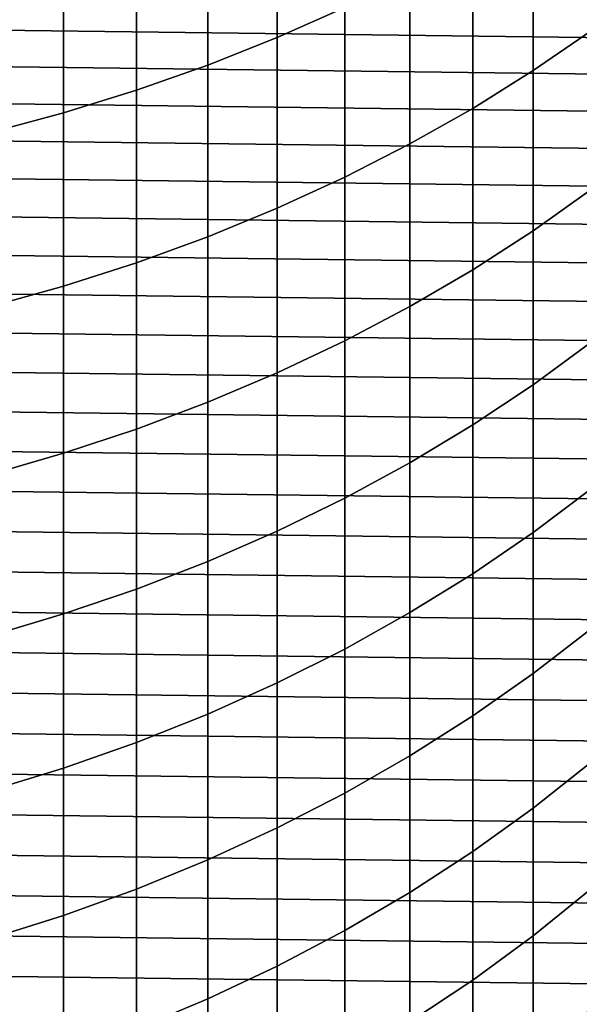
# Model space of a CAD drawing. Header units: metres. Extents: x -32 to 117, y -314 to 32.
# Tile 11 of 256: x 4.62 to 9.1, y -302.07 to -294.2. Entities that reach past the tile are written whole.
import ezdxf

# ---------------------------------------------------------------- set-up
doc = ezdxf.new("R2010")
doc.units = ezdxf.units.M
doc.layers.add('solid_24_501_064_XXX', color=7, linetype='CONTINUOUS')

msp = doc.modelspace()

# ---------------------------------------------------------------- linework, layer by layer
at = {"layer": 'solid_24_501_064_XXX'}
for points in [[(6.683336, -294.338135, 330.082886), (7.222413, -294.09903, 329.839264), (7.222413, -292.695801, 331.169312), (6.683336, -292.9263, 331.421112)], [(6.128158, -294.558411, 330.307373), (6.683336, -294.338135, 330.082886), (6.683336, -292.9263, 331.421112), (6.128158, -293.138672, 331.653076)], [(8.730267, -294.60257, 327.650513), (9.192389, -294.283691, 327.347351), (9.192389, -292.966675, 328.685333), (8.730267, -293.274841, 328.999359)], [(5.558216, -294.759338, 330.512146), (6.128158, -294.558411, 330.307373), (6.128158, -293.138672, 331.653076), (5.558216, -293.332397, 331.864685)], [(8.247112, -294.904602, 327.937714), (8.730267, -294.60257, 327.650513), (8.730267, -293.274841, 328.999359), (8.247112, -293.566742, 329.296814)], [(4.974885, -294.94043, 330.696686), (5.558216, -294.759338, 330.512146), (5.558216, -293.332397, 331.864685), (4.974885, -293.506989, 332.055389)], [(4.379568, -295.101288, 330.860596), (4.974885, -294.94043, 330.696686), (4.974885, -293.506989, 332.055389), (4.379568, -293.662079, 332.224762)], [(7.744091, -295.189087, 328.208191), (8.247112, -294.904602, 327.937714), (8.247112, -293.566742, 329.296814), (7.744091, -293.841705, 329.577026)], [(-11.416963, -293.793091, 255.305557), (11.568325, -294.079498, 255.305557), (11.712566, -294.36969, 255.305557), (-11.568325, -294.079498, 255.305557)], [(7.222413, -295.455353, 328.461365), (7.744091, -295.189087, 328.208191), (7.744091, -293.841705, 329.577026), (7.222413, -294.09903, 329.839264)], [(-11.568325, -294.079498, 255.305557), (11.712566, -294.36969, 255.305557), (11.849569, -294.663483, 255.305557), (-11.712566, -294.36969, 255.305557)], [(6.683336, -295.702728, 328.696594), (7.222413, -295.455353, 328.461365), (7.222413, -294.09903, 329.839264), (6.683336, -294.338135, 330.082886)], [(8.730267, -295.882751, 326.256531), (9.192389, -295.553589, 325.964569), (9.192389, -294.283691, 327.347351), (8.730267, -294.60257, 327.650513)], [(-11.712566, -294.36969, 255.305557), (11.849569, -294.663483, 255.305557), (11.979115, -294.960419, 255.305557), (-11.849569, -294.663483, 255.305557)], [(6.128158, -295.930664, 328.9133), (6.683336, -295.702728, 328.696594), (6.683336, -294.338135, 330.082886), (6.128158, -294.558411, 330.307373)], [(5.558216, -296.13858, 329.110992), (6.128158, -295.930664, 328.9133), (6.128158, -294.558411, 330.307373), (5.558216, -294.759338, 330.512146)], [(8.247112, -296.19455, 326.533051), (8.730267, -295.882751, 326.256531), (8.730267, -294.60257, 327.650513), (8.247112, -294.904602, 327.937714)], [(-11.849569, -294.663483, 255.305557), (11.979115, -294.960419, 255.305557), (12.101293, -295.260681, 255.305557), (-11.979115, -294.960419, 255.305557)], [(4.974885, -296.325958, 329.289154), (5.558216, -296.13858, 329.110992), (5.558216, -294.759338, 330.512146), (4.974885, -294.94043, 330.696686)], [(4.379568, -296.492371, 329.447388), (4.974885, -296.325958, 329.289154), (4.974885, -294.94043, 330.696686), (4.379568, -295.101288, 330.860596)], [(7.744091, -296.488251, 326.793549), (8.247112, -296.19455, 326.533051), (8.247112, -294.904602, 327.937714), (7.744091, -295.189087, 328.208191)], [(-11.979115, -294.960419, 255.305557), (12.101293, -295.260681, 255.305557), (12.216041, -295.564117, 255.305557), (-12.101293, -295.260681, 255.305557)], [(7.222413, -296.763123, 327.037323), (7.744091, -296.488251, 326.793549), (7.744091, -295.189087, 328.208191), (7.222413, -295.455353, 328.461365)], [(-12.101293, -295.260681, 255.305557), (12.216041, -295.564117, 255.305557), (12.32311, -295.870087, 255.305557), (-12.216041, -295.564117, 255.305557)], [(6.683336, -297.018524, 327.263855), (7.222413, -296.763123, 327.037323), (7.222413, -295.455353, 328.461365), (6.683336, -295.702728, 328.696594)], [(-12.216041, -295.564117, 255.305557), (12.32311, -295.870087, 255.305557), (12.422443, -296.178406, 255.305557), (-12.32311, -295.870087, 255.305557)], [(8.730267, -297.113922, 324.819), (9.192389, -296.774841, 324.538635), (9.192389, -295.553589, 325.964569), (8.730267, -295.882751, 326.256531)], [(6.128158, -297.253815, 327.472534), (6.683336, -297.018524, 327.263855), (6.683336, -295.702728, 328.696594), (6.128158, -295.930664, 328.9133)], [(-12.32311, -295.870087, 255.305557), (12.422443, -296.178406, 255.305557), (12.514118, -296.489349, 255.305557), (-12.422443, -296.178406, 255.305557)], [(8.247112, -297.43512, 325.084595), (8.730267, -297.113922, 324.819), (8.730267, -295.882751, 326.256531), (8.247112, -296.19455, 326.533051)], [(5.558216, -297.468445, 327.662903), (6.128158, -297.253815, 327.472534), (6.128158, -295.930664, 328.9133), (5.558216, -296.13858, 329.110992)], [(-12.422443, -296.178406, 255.305557), (12.514118, -296.489349, 255.305557), (12.597995, -296.802338, 255.305557), (-12.514118, -296.489349, 255.305557)], [(4.974885, -297.661896, 327.834473), (5.558216, -297.468445, 327.662903), (5.558216, -296.13858, 329.110992), (4.974885, -296.325958, 329.289154)], [(7.744091, -297.73764, 325.334747), (8.247112, -297.43512, 325.084595), (8.247112, -296.19455, 326.533051), (7.744091, -296.488251, 326.793549)], [(4.379568, -297.833679, 327.986847), (4.974885, -297.661896, 327.834473), (4.974885, -296.325958, 329.289154), (4.379568, -296.492371, 329.447388)], [(-12.514118, -296.489349, 255.305557), (12.597995, -296.802338, 255.305557), (12.674006, -297.117249, 255.305557), (-12.597995, -296.802338, 255.305557)], [(7.222413, -298.020782, 325.568848), (7.744091, -297.73764, 325.334747), (7.744091, -296.488251, 326.793549), (7.222413, -296.763123, 327.037323)], [(6.683336, -298.283875, 325.786377), (7.222413, -298.020782, 325.568848), (7.222413, -296.763123, 327.037323), (6.683336, -297.018524, 327.263855)], [(-12.597995, -296.802338, 255.305557), (12.674006, -297.117249, 255.305557), (12.742227, -297.434357, 255.305557), (-12.674006, -297.117249, 255.305557)], [(8.730267, -298.294525, 323.339722), (9.192389, -297.945953, 323.071259), (9.192389, -296.774841, 324.538635), (8.730267, -297.113922, 324.819)], [(6.128158, -298.526245, 325.986816), (6.683336, -298.283875, 325.786377), (6.683336, -297.018524, 327.263855), (6.128158, -297.253815, 327.472534)], [(-12.674006, -297.117249, 255.305557), (12.742227, -297.434357, 255.305557), (12.80253, -297.753021, 255.305557), (-12.742227, -297.434357, 255.305557)], [(8.247112, -298.624725, 323.593994), (8.730267, -298.294525, 323.339722), (8.730267, -297.113922, 324.819), (8.247112, -297.43512, 325.084595)], [(5.558216, -298.747345, 326.169617), (6.128158, -298.526245, 325.986816), (6.128158, -297.253815, 327.472534), (5.558216, -297.468445, 327.662903)], [(-12.742227, -297.434357, 255.305557), (12.80253, -297.753021, 255.305557), (12.854804, -298.072723, 255.305557), (-12.80253, -297.753021, 255.305557)], [(4.974885, -298.946625, 326.334381), (5.558216, -298.747345, 326.169617), (5.558216, -297.468445, 327.662903), (4.974885, -297.661896, 327.834473)], [(7.744091, -298.93576, 323.833527), (8.247112, -298.624725, 323.593994), (8.247112, -297.43512, 325.084595), (7.744091, -297.73764, 325.334747)], [(4.379568, -299.123596, 326.480713), (4.974885, -298.946625, 326.334381), (4.974885, -297.661896, 327.834473), (4.379568, -297.833679, 327.986847)], [(-12.80253, -297.753021, 255.305557), (12.854804, -298.072723, 255.305557), (12.899107, -298.393799, 255.305557), (-12.854804, -298.072723, 255.305557)], [(7.222413, -299.226837, 324.057709), (7.744091, -298.93576, 323.833527), (7.744091, -297.73764, 325.334747), (7.222413, -298.020782, 325.568848)], [(6.683336, -299.497314, 324.265991), (7.222413, -299.226837, 324.057709), (7.222413, -298.020782, 325.568848), (6.683336, -298.283875, 325.786377)], [(8.730267, -299.423187, 321.820404), (9.192389, -299.065521, 321.564178), (9.192389, -297.945953, 323.071259), (8.730267, -298.294525, 323.339722)], [(-12.854804, -298.072723, 255.305557), (12.899107, -298.393799, 255.305557), (12.935406, -298.715942, 255.305557), (-12.899107, -298.393799, 255.305557)], [(6.128158, -299.74649, 324.457886), (6.683336, -299.497314, 324.265991), (6.683336, -298.283875, 325.786377), (6.128158, -298.526245, 325.986816)], [(8.247112, -299.762024, 322.06311), (8.730267, -299.423187, 321.820404), (8.730267, -298.294525, 323.339722), (8.247112, -298.624725, 323.593994)], [(-12.899107, -298.393799, 255.305557), (12.935406, -298.715942, 255.305557), (12.963638, -299.038605, 255.305557), (-12.935406, -298.715942, 255.305557)], [(5.558216, -299.973785, 324.632935), (6.128158, -299.74649, 324.457886), (6.128158, -298.526245, 325.986816), (5.558216, -298.747345, 326.169617)], [(7.744091, -300.081146, 322.291718), (8.247112, -299.762024, 322.06311), (8.247112, -298.624725, 323.593994), (7.744091, -298.93576, 323.833527)], [(-12.935406, -298.715942, 255.305557), (12.963638, -299.038605, 255.305557), (12.983808, -299.361816, 255.305557), (-12.963638, -299.038605, 255.305557)], [(4.974885, -300.178619, 324.79071), (5.558216, -299.973785, 324.632935), (5.558216, -298.747345, 326.169617), (4.974885, -298.946625, 326.334381)], [(4.379568, -300.360565, 324.930817), (4.974885, -300.178619, 324.79071), (4.974885, -298.946625, 326.334381), (4.379568, -299.123596, 326.480713)], [(7.222413, -300.379822, 322.505676), (7.744091, -300.081146, 322.291718), (7.744091, -298.93576, 323.833527), (7.222413, -299.226837, 324.057709)], [(-12.963638, -299.038605, 255.305557), (12.983808, -299.361816, 255.305557), (12.995928, -299.685699, 255.305557), (-12.983808, -299.361816, 255.305557)], [(8.730267, -300.498566, 320.262909), (9.192389, -300.132233, 320.019226), (9.192389, -299.065521, 321.564178), (8.730267, -299.423187, 321.820404)], [(6.683336, -300.657318, 322.704468), (7.222413, -300.379822, 322.505676), (7.222413, -299.226837, 324.057709), (6.683336, -299.497314, 324.265991)], [(-12.983808, -299.361816, 255.305557), (12.995928, -299.685699, 255.305557), (13, -300.010223, 255.305557), (-12.995928, -299.685699, 255.305557)], [(8.247112, -300.845581, 320.493744), (8.730267, -300.498566, 320.262909), (8.730267, -299.423187, 321.820404), (8.247112, -299.762024, 322.06311)], [(6.128158, -300.912994, 322.887604), (6.683336, -300.657318, 322.704468), (6.683336, -299.497314, 324.265991), (6.128158, -299.74649, 324.457886)], [(12.995928, -300.334778, 255.305557), (-13, -300.010223, 255.305557), (-12.995928, -299.685699, 255.305557), (13, -300.010223, 255.305557)], [(5.558216, -301.14624, 323.054688), (6.128158, -300.912994, 322.887604), (6.128158, -299.74649, 324.457886), (5.558216, -299.973785, 324.632935)], [(7.744091, -301.172424, 320.711151), (8.247112, -300.845581, 320.493744), (8.247112, -299.762024, 322.06311), (7.744091, -300.081146, 322.291718)], [(4.974885, -301.356445, 323.205261), (5.558216, -301.14624, 323.054688), (5.558216, -299.973785, 324.632935), (4.974885, -300.178619, 324.79071)], [(12.983808, -300.658661, 255.305557), (-12.995928, -300.334778, 255.305557), (-13, -300.010223, 255.305557), (12.995928, -300.334778, 255.305557)], [(7.222413, -301.478333, 320.914642), (7.744091, -301.172424, 320.711151), (7.744091, -300.081146, 322.291718), (7.222413, -300.379822, 322.505676)], [(8.730267, -301.519348, 318.669128), (9.192389, -301.144775, 318.438263), (9.192389, -300.132233, 320.019226), (8.730267, -300.498566, 320.262909)], [(4.379568, -301.543121, 323.338989), (4.974885, -301.356445, 323.205261), (4.974885, -300.178619, 324.79071), (4.379568, -300.360565, 324.930817)], [(12.963638, -300.981873, 255.305557), (-12.983808, -300.658661, 255.305557), (-12.995928, -300.334778, 255.305557), (12.983808, -300.658661, 255.305557)], [(6.683336, -301.762573, 321.103699), (7.222413, -301.478333, 320.914642), (7.222413, -300.379822, 322.505676), (6.683336, -300.657318, 322.704468)], [(8.247112, -301.874146, 318.887787), (8.730267, -301.519348, 318.669128), (8.730267, -300.498566, 320.262909), (8.247112, -300.845581, 320.493744)], [(12.935406, -301.304535, 255.305557), (-12.963638, -300.981873, 255.305557), (-12.983808, -300.658661, 255.305557), (12.963638, -300.981873, 255.305557)], [(6.128158, -302.024445, 321.277893), (6.683336, -301.762573, 321.103699), (6.683336, -300.657318, 322.704468), (6.128158, -300.912994, 322.887604)], [(7.744091, -302.208313, 319.09375), (8.247112, -301.874146, 318.887787), (8.247112, -300.845581, 320.493744), (7.744091, -301.172424, 320.711151)], [(5.558216, -302.263306, 321.436768), (6.128158, -302.024445, 321.277893), (6.128158, -300.912994, 322.887604), (5.558216, -301.14624, 323.054688)], [(12.899107, -301.626678, 255.305557), (-12.935406, -301.304535, 255.305557), (-12.963638, -300.981873, 255.305557), (12.935406, -301.304535, 255.305557)], [(4.974885, -302.478607, 321.579987), (5.558216, -302.263306, 321.436768), (5.558216, -301.14624, 323.054688), (4.974885, -301.356445, 323.205261)], [(7.222413, -302.521118, 319.286499), (7.744091, -302.208313, 319.09375), (7.744091, -301.172424, 320.711151), (7.222413, -301.478333, 320.914642)], [(8.730267, -302.484283, 317.040924), (9.192389, -302.101959, 316.823181), (9.192389, -301.144775, 318.438263), (8.730267, -301.519348, 318.669128)], [(12.854804, -301.947754, 255.305557), (-12.899107, -301.626678, 255.305557), (-12.935406, -301.304535, 255.305557), (12.899107, -301.626678, 255.305557)], [(4.379568, -302.6698, 321.707153), (4.974885, -302.478607, 321.579987), (4.974885, -301.356445, 323.205261), (4.379568, -301.543121, 323.338989)], [(6.683336, -302.811707, 319.465607), (7.222413, -302.521118, 319.286499), (7.222413, -301.478333, 320.914642), (6.683336, -301.762573, 321.103699)], [(8.247112, -302.846436, 317.247162), (8.730267, -302.484283, 317.040924), (8.730267, -301.519348, 318.669128), (8.247112, -301.874146, 318.887787)], [(12.80253, -302.267456, 255.305557), (-12.854804, -301.947754, 255.305557), (-12.899107, -301.626678, 255.305557), (12.854804, -301.947754, 255.305557)], [(6.128158, -303.079468, 319.630615), (6.683336, -302.811707, 319.465607), (6.683336, -301.762573, 321.103699), (6.128158, -302.024445, 321.277893)], [(7.744091, -303.187561, 317.441406), (8.247112, -302.846436, 317.247162), (8.247112, -301.874146, 318.887787), (7.744091, -302.208313, 319.09375)], [(12.742227, -302.586121, 255.305557), (-12.80253, -302.267456, 255.305557), (-12.854804, -301.947754, 255.305557), (12.80253, -302.267456, 255.305557)], [(5.558216, -303.323669, 319.781128), (6.128158, -303.079468, 319.630615), (6.128158, -302.024445, 321.277893), (5.558216, -302.263306, 321.436768)]]:
    msp.add_3dface(points, dxfattribs=at)

doc.saveas('drawing.dxf')
